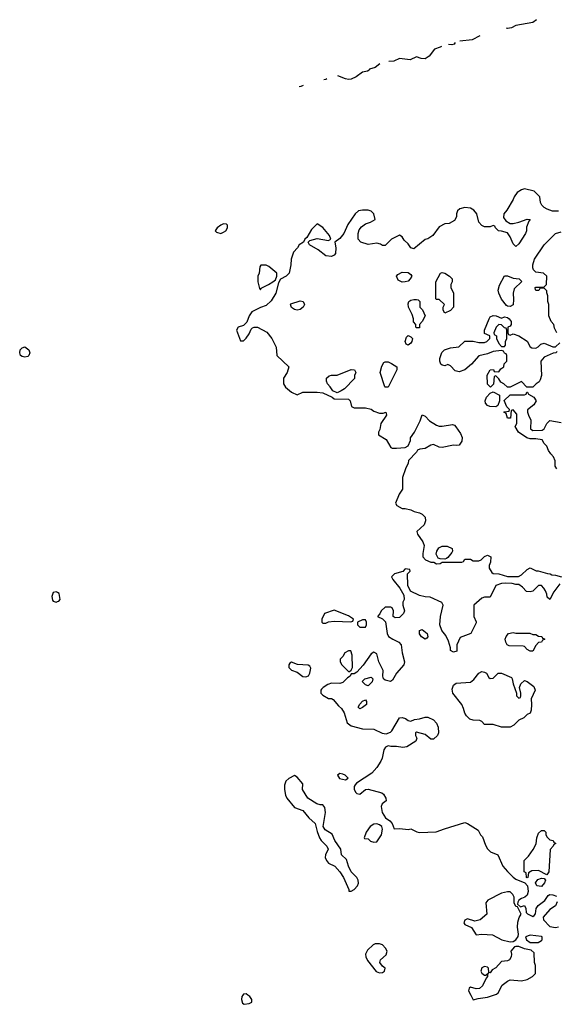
# Model space of a CAD drawing. Header units: inches. Extents: x 2601682 to 2755810, y 449311 to 584050.
# Tile 223 of 256: x 2619734 to 2623515, y 539935 to 546878. Entities that reach past the tile are written whole.
import ezdxf

# ---------------------------------------------------------------- set-up
doc = ezdxf.new("R2010")
doc.units = ezdxf.units.IN
doc.header["$MEASUREMENT"] = 0
for name, color, linetype in [('C6514', 7, 'Continuous'), ('C6523', 7, 'Continuous'), ('C6524', 7, 'Continuous')]:
    doc.layers.add(name, color=color, linetype=linetype)

msp = doc.modelspace()

# ---------------------------------------------------------------- linework, layer by layer
at = {"layer": 'C6514', "color": 2, "elevation": 34}
msp.add_lwpolyline([(2619770, 544499.6), (2619750, 544502.9), (2619739.3, 544510), (2619733.6, 544530), (2619737.6, 544550), (2619750, 544565.5), (2619770, 544572.4), (2619798.4, 544550), (2619804.4, 544530), (2619797.3, 544510), (2619790, 544503.7)], close=True, dxfattribs=at)
at = {"layer": 'C6514', "color": 2, "elevation": 38}
msp.add_lwpolyline([(2620000, 542838.3), (2619990, 542844), (2619970, 542839), (2619960.7, 542810), (2619965.2, 542785.2), (2619970, 542778), (2619990, 542771.3), (2620000, 542774.7)], dxfattribs=at)
at = {"layer": 'C6523', "color": 2, "elevation": 38}
for points in [[(2621305.5, 540000), (2621298, 539990), (2621295.5, 539970), (2621303.4, 539943.4), (2621315.3, 539935.3), (2621350, 539941), (2621368.9, 539951.1), (2621369.2, 539970), (2621355.1, 539990), (2621342.2, 540000)], [(2622912.5, 540000), (2622930, 539966), (2622964.1, 539975.9), (2623030, 539985.3), (2623073.4, 540000)]]:
    msp.add_lwpolyline(points, dxfattribs=at)
at = {"layer": 'C6524', "color": 2}
for points, elevation in [([(2623375.7, 546878.2), (2623350, 546858), (2623230, 546837), (2623198.4, 546821.6), (2623170, 546816.2)], 34), ([(2622976.7, 546765.5), (2622975.9, 546764.1), (2622922.8, 546737.2), (2622836, 546725.8)], 34), ([(2623170, 546816.2), (2623163.5, 546818.3)], 34), ([(2622705.1, 546688.8), (2622696.7, 546683.3), (2622657.3, 546670), (2622618.7, 546621.3), (2622590, 546602.7), (2622563.7, 546603.7), (2622530, 546616), (2622485.8, 546594.2), (2622410, 546605.1), (2622370, 546585.6), (2622335.2, 546584.4)], 34), ([(2622803.4, 546716.6), (2622795.2, 546704.8), (2622779.5, 546700.5), (2622754.9, 546702.9)], 34), ([(2622271.9, 546566.5), (2622239.3, 546540.7), (2622198, 546530), (2622196.9, 546523.1), (2622185.4, 546514.6), (2622150, 546508.7), (2622104.8, 546475.2), (2622070, 546459.5), (2622050, 546457), (2622030, 546460.7), (2621974.4, 546482.5)], 34), ([(2621731.7, 546413.9), (2621713.9, 546406.1), (2621703.1, 546405.8)], 34), ([(2621898.8, 546461.1), (2621890, 546457.4), (2621877.9, 546455.2)], 34), ([(2623530, 545528), (2623488.9, 545528.9), (2623450, 545542), (2623430, 545554), (2623414, 545570), (2623404, 545590), (2623398, 545630), (2623358, 545670), (2623290, 545685.2), (2623270, 545679), (2623239.8, 545660.2), (2623218, 545630), (2623210.7, 545609.3), (2623165.4, 545534.6), (2623144.7, 545510), (2623143.6, 545483.6), (2623159.6, 545459.6), (2623190, 545441), (2623210, 545441), (2623250, 545451), (2623310, 545471.3), (2623332, 545470), (2623322, 545458), (2623305.4, 545414.6), (2623304.7, 545390), (2623298, 545370), (2623250, 545298), (2623230, 545278), (2623210, 545298), (2623190, 545348), (2623170, 545375.3), (2623130, 545388), (2623108.4, 545388.4), (2623086, 545410), (2623082, 545422), (2623070, 545426), (2623050, 545418), (2623010, 545418), (2622990, 545426), (2622969.3, 545449.3), (2622955.3, 545510), (2622934.6, 545534.6), (2622910, 545548.7), (2622870, 545554), (2622835.3, 545544.7), (2622818, 545530), (2622811.3, 545510), (2622811.3, 545488.7), (2622796.9, 545463.1), (2622759.6, 545440.4), (2622730, 545438), (2622690, 545418), (2622644.5, 545355.5), (2622610, 545334), (2622590, 545328.7), (2622510, 545262), (2622489.3, 545269.3), (2622470, 545298), (2622443.1, 545323.1), (2622430, 545346), (2622410, 545358), (2622354, 545330), (2622310, 545286), (2622290, 545286), (2622276.4, 545296.4), (2622250, 545302), (2622190, 545293.2), (2622138, 545310), (2622118, 545330), (2622119, 545370), (2622124.7, 545395.3), (2622142, 545418), (2622170, 545438), (2622206, 545450), (2622238, 545470), (2622228.7, 545510), (2622210, 545528.7), (2622190, 545536), (2622150, 545536), (2622122, 545530), (2622098, 545510), (2622047.1, 545432.9), (2622018, 545370), (2621990, 545335.3), (2621954, 545310), (2621962, 545270), (2621958, 545230), (2621950, 545218), (2621930, 545208.7), (2621890, 545214), (2621836.2, 545256.2), (2621775.3, 545290), (2621766, 545310), (2621778, 545322), (2621830, 545336), (2621910, 545322), (2621926, 545330), (2621917.2, 545357.2), (2621870, 545414), (2621830, 545438), (2621790, 545398), (2621758, 545342), (2621742, 545330), (2621734, 545310), (2621702, 545290), (2621692, 545270), (2621662, 545238), (2621646, 545190), (2621644.7, 545150), (2621632, 545090), (2621612, 545070), (2621571.3, 545048.7), (2621558, 545022), (2621538.8, 544950), (2621505.2, 544894.8), (2621470, 544864), (2621430, 544849), (2621370, 544818), (2621350.9, 544789.1), (2621334, 544746), (2621310, 544722), (2621274, 544710), (2621262, 544690), (2621290, 544614), (2621310, 544614), (2621330, 544632), (2621350, 544662), (2621364.7, 544695.3), (2621374, 544706), (2621386, 544710), (2621410, 544711), (2621475.9, 544675.9), (2621511, 544630), (2621541, 544570), (2621544.7, 544510), (2621631.3, 544430), (2621618, 544390), (2621592, 544350), (2621591.6, 544311.6), (2621607.1, 544287.1), (2621650, 544252), (2621690, 544234), (2621730, 544252), (2621830, 544251.3), (2621870, 544246), (2621936, 544216), (2621950, 544204.7), (2622050, 544202), (2622062, 544190), (2622072, 544150), (2622090, 544141), (2622170, 544141), (2622210, 544131), (2622230, 544118), (2622270, 544104.7), (2622295.3, 544104.7), (2622314, 544110), (2622318, 544090), (2622278, 544030), (2622271.1, 543988.9), (2622262, 543970), (2622262, 543950), (2622316.9, 543916.9), (2622350, 543862), (2622358, 543858), (2622390, 543856), (2622450, 543862), (2622470, 543874), (2622488, 543910), (2622488.7, 543930), (2622515.3, 543970), (2622555.3, 544050), (2622570, 544091.3), (2622590, 544082), (2622622, 544050), (2622670, 544018), (2622690, 544011.3), (2622710, 544011), (2622783.5, 544023.5), (2622798, 544018), (2622807.9, 544007.9), (2622839.8, 543959.8), (2622851.1, 543931.1), (2622850, 543906), (2622830, 543878), (2622810, 543875.3), (2622790, 543879), (2622710, 543862), (2622690, 543864), (2622650, 543882), (2622630, 543878), (2622590, 543854), (2622554, 543850), (2622538, 543842), (2622530, 543828), (2622474, 543770), (2622472, 543750), (2622451.3, 543710), (2622432, 543650), (2622431.6, 543568.4), (2622406.8, 543533.2), (2622382, 543470), (2622391.6, 543451.6), (2622430, 543432), (2622450, 543432), (2622490, 543422), (2622514, 543410), (2622550, 543401), (2622570.6, 543390.6), (2622590.5, 543370.5), (2622594.4, 543345.6), (2622583.5, 543316.5), (2622532, 543270), (2622538, 543250), (2622575.3, 543195.3), (2622584.7, 543170), (2622574, 543114), (2622574, 543090), (2622594, 543070), (2622630, 543052), (2622652, 543052), (2622670, 543042), (2622696.4, 543043.6), (2622710, 543054), (2622850, 543054), (2622862, 543058), (2622870, 543074), (2622910, 543074), (2622930, 543062), (2622970, 543062), (2622986, 543070), (2623010, 543094), (2623030, 543102), (2623054, 543090), (2623052, 543052), (2623042, 543030), (2623042, 543010), (2623059.6, 542979.6), (2623070, 542972), (2623110, 542971.3), (2623170.9, 542950.9), (2623248.9, 542951.1), (2623270, 542964.7), (2623310, 543002), (2623330, 543012), (2623372.7, 542992.7), (2623387.3, 542992.7), (2623452.7, 542972.7), (2623471.6, 542971.6), (2623483.6, 542963.6), (2623510, 542962), (2623552, 542950)], 38), ([(2623518, 544670), (2623503.1, 544703.1), (2623498, 544730), (2623478, 544750), (2623462, 544790), (2623462, 544870), (2623455.3, 544890), (2623455.3, 544930), (2623447.3, 544952.7), (2623447.3, 544967.3), (2623430, 544986), (2623398, 544982), (2623391.1, 544968.9), (2623370, 544968.7), (2623367.3, 544972.7), (2623366, 544990), (2623370, 544992), (2623427.3, 544992.7), (2623446, 545010), (2623448, 545070), (2623426, 545090), (2623370, 545098), (2623354.6, 545114.6), (2623348.9, 545128.9), (2623348.7, 545150), (2623362, 545190), (2623428.7, 545290), (2623510, 545371.3), (2623550, 545382)], 38), ([(2623522, 544538), (2623511.6, 544528.4), (2623492.7, 544527.3), (2623430, 544498), (2623406, 544470), (2623411, 544370), (2623402, 544338), (2623394.8, 544325.2), (2623372, 544310), (2623350, 544286), (2623307.3, 544287.3), (2623270, 544326), (2623190, 544286), (2623170, 544286), (2623146, 544310), (2623123.1, 544323.1), (2623110, 544346), (2623090, 544366), (2623078, 544362), (2623071.6, 544308.4), (2623052, 544288), (2623030, 544308), (2623028.9, 544371.1), (2623048, 544410), (2623071.6, 544411.6), (2623078, 544398), (2623110, 544394), (2623123.1, 544416.9), (2623146, 544430), (2623148.4, 544451.6), (2623166, 544470), (2623166, 544510), (2623162, 544522), (2623150, 544526), (2623142, 544542), (2623130, 544546), (2623070, 544538), (2623030, 544522), (2622970, 544508.7), (2622918, 544450), (2622871.3, 544410), (2622830, 544394), (2622803.2, 544403.2), (2622770, 544438), (2622750, 544446), (2622730, 544438), (2622710, 544442), (2622702, 544450), (2622695.3, 544470), (2622695.3, 544490), (2622708.4, 544531.6), (2622726, 544550), (2622770, 544564.7), (2622828, 544572), (2622870, 544612), (2622930, 544612), (2622970, 544602), (2623010, 544602), (2623026, 544610), (2623046, 544630), (2623046, 544650), (2623010, 544666), (2623008, 544690), (2623042, 544770), (2623050, 544782), (2623070, 544791.3), (2623091.1, 544791.1), (2623130, 544774), (2623150, 544782), (2623170, 544778), (2623182, 544770), (2623198, 544750), (2623198, 544730), (2623190, 544718), (2623174, 544710), (2623174, 544670), (2623178, 544658), (2623190, 544654), (2623210, 544662), (2623252, 544650), (2623310.7, 544610.7), (2623331.6, 544571.6), (2623343.6, 544563.6), (2623370, 544562), (2623388.4, 544571.6), (2623406, 544590), (2623430, 544598), (2623490, 544572), (2623510, 544572), (2623540.4, 544599.6)], 38), ([(2623518, 543710), (2623508, 543730), (2623507.3, 543767.3), (2623496.4, 543796.4), (2623476.4, 543816.4), (2623460.2, 543840.2), (2623448, 543870), (2623429.1, 543889.1), (2623414.6, 543914.6), (2623370, 543922), (2623330, 543922), (2623308, 543930), (2623248.7, 543970), (2623226, 544010), (2623238, 544030), (2623236.4, 544096.4), (2623210, 544126), (2623198, 544122), (2623192.7, 544067.3), (2623170, 544068), (2623162, 544102), (2623146, 544110), (2623150, 544114), (2623182, 544118), (2623186, 544130), (2623167.3, 544147.3), (2623147.3, 544192.7), (2623190, 544234), (2623290, 544234), (2623302, 544238), (2623307.3, 544252.7), (2623312.7, 544252.7), (2623318, 544238), (2623356.9, 544216.9), (2623372, 544190), (2623356.9, 544163.1), (2623312.7, 544127.3), (2623312, 544110), (2623318, 544090), (2623335.3, 544055.3), (2623332.7, 543992.7), (2623350, 543982), (2623416.4, 543983.6), (2623430, 543994), (2623449.1, 544030.9), (2623470, 544051.3), (2623550, 544038)], 38), ([(2623539.6, 542900.4), (2623496.9, 542843.1), (2623470, 542788.7), (2623450, 542806), (2623447.3, 542827.3), (2623438, 542850), (2623428, 542870), (2623410, 542888), (2623390, 542888), (2623350.6, 542849.4), (2623330, 542844), (2623306, 542846), (2623276.5, 542876.5), (2623250, 542895.3), (2623230, 542895.3), (2623203.1, 542903.1), (2623155.3, 542904.7), (2623130, 542902), (2623090, 542888), (2623050, 542806), (2623010, 542806), (2622990, 542798), (2622934, 542750), (2622934, 542670), (2622951.3, 542631.3), (2622950, 542626), (2622912, 542550), (2622838, 542522), (2622814, 542470), (2622814, 542426), (2622790, 542418), (2622768.7, 542430), (2622768.4, 542448.4), (2622756.5, 542496.5), (2622735.5, 542535.5), (2622708.7, 542570), (2622695.3, 542610), (2622699, 542670), (2622718, 542750), (2622708.4, 542768.4), (2622627.3, 542807.3), (2622590, 542808), (2622550, 542818), (2622488.7, 542848.7), (2622468.7, 542888.7), (2622466, 542970), (2622486, 542990), (2622482, 543002), (2622450, 543006), (2622432.7, 542987.3), (2622374, 542970), (2622354, 542950), (2622362, 542930), (2622412, 542870), (2622439.6, 542819.6), (2622442, 542790), (2622434, 542770), (2622434, 542750), (2622444.7, 542710), (2622438, 542690), (2622410, 542662), (2622380.4, 542660.4), (2622366, 542670), (2622368, 542710), (2622358, 542730), (2622350, 542735.3), (2622310, 542735.3), (2622282, 542710), (2622272, 542688), (2622254, 542670), (2622290, 542654), (2622312, 542632), (2622322, 542550), (2622332, 542530), (2622362, 542510), (2622404.7, 542490), (2622422.8, 542470), (2622430, 542414), (2622444.9, 542350), (2622440.5, 542330), (2622388.2, 542270), (2622359.9, 542220.1), (2622347.3, 542212.7), (2622310, 542220.9), (2622297.2, 542230), (2622292.7, 542250), (2622296, 542290), (2622264, 542350), (2622250, 542406), (2622230, 542418), (2622210, 542406), (2622153.7, 542326.3), (2622110, 542278), (2622090, 542266), (2622070, 542266), (2622062, 542250), (2622042.5, 542237.5), (2622010, 542204), (2621990, 542197.2), (2621930, 542199.5), (2621904.7, 542190), (2621871.3, 542170), (2621861.4, 542158.6), (2621856, 542150), (2621856, 542130), (2621870, 542116), (2621910, 542092), (2621930, 542092), (2621943.6, 542083.6), (2621979.8, 542039.8), (2622002, 542022), (2622021, 541990), (2622040.7, 541920.7), (2622070, 541898), (2622150, 541877.3), (2622230, 541876), (2622287.5, 541847.5), (2622316.5, 541843.5), (2622346, 541854), (2622355.5, 541864.5), (2622410, 541954.8), (2622430, 541957.3), (2622451.3, 541950), (2622470, 541936), (2622490, 541931), (2622516.5, 541943.5), (2622550, 541947.3), (2622590, 541961), (2622610, 541961), (2622650, 541941), (2622670, 541918), (2622682.8, 541890), (2622686, 541850), (2622678, 541830), (2622650, 541806), (2622630, 541806), (2622590, 541837.2), (2622530, 541855.3), (2622522, 541850), (2622522, 541830), (2622531.3, 541811.3), (2622524.7, 541790), (2622462, 541750), (2622434.4, 541745.6), (2622390, 541752.7), (2622350, 541753.2), (2622330, 541759), (2622310.7, 541749.3), (2622298.8, 541730), (2622287.3, 541670), (2622279.1, 541650), (2622250, 541606), (2622214.2, 541565.8), (2622106, 541494), (2622096.9, 541483.1), (2622091.3, 541470), (2622091, 541450), (2622102.8, 541430), (2622110, 541421), (2622130, 541416), (2622169.4, 541450.6), (2622190, 541453.4), (2622285.8, 541425.8), (2622297.3, 541417.3), (2622313.4, 541390), (2622316, 541370), (2622287.3, 541350), (2622282, 541330), (2622287.9, 541287.9), (2622310.6, 541250.6), (2622341, 541230), (2622358.8, 541210), (2622371.6, 541171.6), (2622410, 541174), (2622473.2, 541166.8), (2622490, 541172), (2622531.1, 541151.1), (2622550, 541146.8), (2622669.3, 541150.7), (2622726.8, 541173.2), (2622870, 541218), (2622890, 541211), (2622963.6, 541163.6), (2622982, 541130), (2622995.3, 541115.3), (2623016.9, 541056.9), (2623031.1, 541031.1), (2623051.1, 541011.1), (2623102, 540990), (2623138, 540910), (2623170, 540871.3), (2623210, 540831.3), (2623230, 540818), (2623292.7, 540792.7), (2623311.6, 540771.6), (2623316, 540730), (2623310, 540706), (2623294, 540690), (2623270, 540682), (2623252, 540670), (2623243.6, 540656.4), (2623242, 540642), (2623262, 540622), (2623290, 540632), (2623301, 540610), (2623302.8, 540582.8), (2623313.2, 540573.2), (2623350, 540554.8), (2623359.5, 540560.5), (2623367.3, 540572.7), (2623374.2, 540610), (2623386.8, 540633.2), (2623433.7, 540666.3), (2623458.3, 540701.7), (2623470, 540708.5), (2623490, 540708.4), (2623516.8, 540696.8)], 38), ([(2620000, 542774.7), (2620010, 542778), (2620019, 542790), (2620011.7, 542831.7), (2620000, 542838.3)], 38), ([(2623522, 540658), (2623510.5, 540629.5), (2623470, 540602.7), (2623422, 540550), (2623425.5, 540530), (2623470, 540484.7), (2623510, 540478), (2623530, 540482)], 38), ([(2623073.4, 540000), (2623093.3, 540006.7), (2623104.5, 540015.5), (2623133.2, 540070), (2623170, 540098.8), (2623190, 540106.8), (2623270, 540101), (2623309.1, 540110.9), (2623348.4, 540131.6), (2623367.3, 540152.7), (2623368, 540210), (2623362, 540230), (2623359, 540299), (2623337.2, 540317.2), (2623290, 540325.6), (2623250, 540343.6), (2623230, 540343.7), (2623220.4, 540339.6), (2623194, 540310), (2623198.7, 540290), (2623196.9, 540270), (2623184.4, 540250), (2623170, 540241), (2623130, 540238), (2623090, 540193.2), (2623062, 540178), (2623050, 540158), (2623040.4, 540160.4), (2623038, 540190), (2623030, 540198), (2623010, 540201.2), (2622990, 540192.3), (2622983, 540170), (2622990, 540156), (2623010, 540141), (2623019, 540141), (2623038, 540158), (2623031.1, 540148.9), (2623031.1, 540131.1), (2623021.1, 540118.9), (2622995.3, 540064.7), (2622973.3, 540046.7), (2622950, 540044.5), (2622910, 540055.6), (2622900.7, 540050), (2622897.1, 540030), (2622912.5, 540000)], 38), ([(2621342.2, 540000), (2621330, 540009.4), (2621310, 540006), (2621305.5, 540000)], 38)]:
    msp.add_lwpolyline(points, dxfattribs=dict(at, elevation=elevation))
at = {"layer": 'C6524', "color": 2, "elevation": 38}
for points in [[(2621170, 545438), (2621150, 545429.3), (2621124, 545410), (2621111, 545390), (2621119.8, 545379.8), (2621150, 545370.7), (2621170, 545379.1), (2621185.2, 545390), (2621197.2, 545410), (2621199, 545430), (2621190, 545437.2)], [(2621470, 545148), (2621432.7, 545147.3), (2621425.4, 545134.6), (2621422, 545090), (2621412, 545070), (2621412, 545030), (2621423.6, 544983.6), (2621430, 544974), (2621435.3, 544984.7), (2621488, 545010), (2621518, 545030), (2621535.3, 545044.7), (2621546, 545070), (2621546, 545090), (2621490, 545138)], [(2622430, 545028), (2622401.2, 545041.2), (2622388.7, 545070), (2622398, 545082), (2622430, 545098.8), (2622470, 545096), (2622490, 545082), (2622498, 545070), (2622484.7, 545050), (2622470, 545035.3), (2622450, 545028.7)], [(2622730, 544808), (2622718, 544830), (2622718, 544850), (2622726, 544870), (2622690, 544906), (2622670, 544906), (2622666, 544910), (2622666, 545030), (2622698, 545090), (2622710, 545096), (2622730, 545091.3), (2622762, 545070), (2622782, 545050), (2622782, 545030), (2622772, 545010), (2622772, 544990), (2622791, 544950), (2622791.3, 544850), (2622770, 544828)], [(2623190, 544855.3), (2623170, 544858), (2623163.1, 544863.1), (2623130, 544908), (2623109.2, 544950), (2623105.2, 544970), (2623113.6, 545006.4), (2623150, 545072), (2623170, 545071.3), (2623210, 545056), (2623254, 545050), (2623271.1, 545031.1), (2623218.8, 544981.2), (2623210.8, 544950), (2623214, 544906), (2623210, 544868)], [(2621690, 544829.2), (2621670, 544834), (2621649.5, 544849.5), (2621642, 544870), (2621644.7, 544875.3), (2621710, 544894.8), (2621730.9, 544890.9), (2621741, 544870), (2621731, 544850), (2621710, 544834)], [(2622530, 544706), (2622526, 544710), (2622526, 544730), (2622508.7, 544748.7), (2622508.7, 544770), (2622500.2, 544800.2), (2622474, 544850), (2622470, 544874), (2622475.3, 544890), (2622490, 544901), (2622510, 544906), (2622530, 544904.7), (2622542, 544902), (2622554, 544890), (2622554, 544850), (2622572.7, 544832.7), (2622591.1, 544791.1), (2622570.9, 544749.1), (2622552, 544730), (2622550, 544706)], [(2623110, 544728), (2623092, 544710), (2623074, 544670), (2623078, 544658), (2623094, 544650), (2623094, 544630), (2623110, 544594), (2623130, 544574), (2623150, 544574), (2623158, 544582), (2623158, 544610), (2623166, 544630), (2623166, 544690), (2623162, 544702), (2623150, 544706), (2623130, 544726)], [(2622470, 544584), (2622458, 544590), (2622449, 544610), (2622460.2, 544639.8), (2622470, 544652), (2622490, 544642), (2622502, 544630), (2622498, 544610), (2622490, 544598)], [(2622310, 544286), (2622306, 544290), (2622273.2, 544390), (2622285.6, 544434.4), (2622300.2, 544459.8), (2622310, 544464.7), (2622330, 544464.7), (2622354.4, 544454.4), (2622391.3, 544430), (2622391.3, 544410), (2622330, 544286)], [(2621970, 544248), (2621941.2, 544261.2), (2621922, 544290), (2621902, 544310), (2621895.3, 544330), (2621895.3, 544350), (2621913.6, 544366.4), (2621930.9, 544370.9), (2621970, 544371), (2622070, 544411.3), (2622094, 544410), (2622102, 544390), (2622094, 544370), (2622092.7, 544347.3), (2622023.6, 544276.4), (2621999.8, 544260.2)], [(2623090, 544148), (2623046, 544150), (2623030, 544158), (2623015.3, 544175.3), (2623014, 544190), (2623023.2, 544216.8), (2623050, 544244.7), (2623070, 544254), (2623114, 544230), (2623114, 544190), (2623102, 544158)], [(2622730, 543075.3), (2622696.4, 543076.4), (2622682, 543082), (2622668.7, 543110), (2622672.7, 543130), (2622686.6, 543153.4), (2622710, 543166.8), (2622746.4, 543166.4), (2622782, 543150), (2622784.7, 543130), (2622779.8, 543120.2), (2622750, 543086), (2622742, 543078)], [(2621950, 542715.3), (2621882, 542690), (2621862, 542650), (2621862, 542630), (2621870, 542622), (2621890, 542622), (2621908.7, 542631.3), (2621950, 542638), (2622067.3, 542632.7), (2622082, 542638), (2622086, 542650), (2622050, 542675.3)], [(2622170, 542646), (2622150, 542646), (2622114, 542630), (2622114, 542610), (2622130, 542594), (2622170, 542594), (2622178, 542610), (2622178, 542630)], [(2622590, 542509), (2622565.6, 542525.6), (2622550, 542548), (2622550, 542572), (2622570, 542578), (2622604.7, 542550), (2622610, 542526), (2622603.6, 542516.4)], [(2623350, 542542), (2623370, 542542), (2623390, 542532), (2623414, 542530), (2623418, 542518), (2623432.7, 542512.7), (2623432.7, 542507.3), (2623418, 542502), (2623411.6, 542488.4), (2623390, 542486), (2623370, 542466), (2623350, 542426), (2623330, 542426), (2623310, 542438), (2623290, 542458), (2623280.4, 542460.4), (2623182, 542462), (2623169.2, 542469.2), (2623159, 542490), (2623154, 542510), (2623162, 542530), (2623178, 542550), (2623210, 542558), (2623230, 542552), (2623328.4, 542551.6)], [(2622050, 542428), (2622025.4, 542414.6), (2622011.1, 542388.9), (2621992, 542370), (2621992, 542350), (2622004.7, 542330), (2622050, 542282), (2622058, 542282), (2622070, 542292), (2622079, 542310), (2622077.2, 542397.2), (2622067.3, 542427.3)], [(2621650, 542348.7), (2621638, 542342), (2621631.3, 542330), (2621631.3, 542310), (2621650, 542291.3), (2621690, 542277.3), (2621730, 542246.8), (2621750, 542244), (2621769.3, 542250.7), (2621779.3, 542270), (2621784.7, 542304.7), (2621779.3, 542319.3), (2621765.6, 542325.6), (2621692.1, 542332.1)], [(2622190, 542182), (2622170, 542188), (2622148, 542212), (2622166, 542230), (2622210, 542242), (2622222, 542230), (2622218, 542210)], [(2623050, 542232), (2623070, 542234), (2623106, 542270), (2623130, 542271), (2623198.8, 542238.8), (2623204.7, 542230), (2623210, 542194), (2623234, 542130), (2623234, 542110), (2623250, 542094), (2623262, 542098), (2623266, 542110), (2623266, 542130), (2623255.3, 542170), (2623264.7, 542195.3), (2623290, 542218), (2623310, 542211.3), (2623355.9, 542175.9), (2623366, 542150), (2623338, 542090), (2623341, 542050), (2623338, 542010), (2623331.6, 541988.4), (2623310, 541978), (2623285.4, 541954.6), (2623250, 541938), (2623216.9, 541903.1), (2623190, 541889), (2623129.4, 541889.4), (2623070, 541908.7), (2623010, 541908), (2622989.1, 541929.1), (2622976, 541936), (2622930, 541938), (2622906.2, 541946.2), (2622881.2, 541970), (2622870, 541988.7), (2622862, 542022), (2622849.2, 542050), (2622786, 542130), (2622781.5, 542158.5), (2622790, 542184.7), (2622810, 542198.8), (2622910, 542206.8), (2622934.8, 542225.2), (2622969, 542270), (2622990, 542281), (2623010, 542278), (2623022, 542270), (2623039.6, 542239.6)], [(2622130, 542018), (2622118, 542030), (2622130, 542052), (2622150, 542072), (2622170, 542082), (2622178, 542070), (2622178, 542050), (2622150, 542028.7)], [(2621670, 541548), (2621630, 541528.7), (2621610, 541508), (2621599.8, 541480.2), (2621598.8, 541450), (2621606.8, 541410), (2621616, 541390), (2621670, 541322.8), (2621730, 541302.8), (2621770, 541250.8), (2621816, 541210), (2621830, 541154), (2621846.8, 541110), (2621858.8, 541090), (2621897.3, 541050), (2621906.8, 541030), (2621888, 540990), (2621886, 540970), (2621895.5, 540950), (2621910.8, 540930), (2621954, 540910), (2621990.5, 540870.5), (2622014.8, 540830), (2622054, 540746), (2622054, 540734), (2622070, 540732), (2622090, 540746), (2622114, 540770), (2622121.2, 540790), (2622119, 540810), (2622108.7, 540830), (2622069.5, 540869.5), (2622049.6, 540909.6), (2622036.1, 540956.1), (2622001.2, 540990), (2621997.6, 541030), (2621954, 541090), (2621934.5, 541134.5), (2621886.3, 541166.3), (2621873.2, 541190), (2621887.5, 541287.5), (2621883.7, 541323.7), (2621870, 541342), (2621850, 541342.7), (2621828, 541350), (2621764, 541390), (2621726, 541450), (2621728, 541490), (2621690, 541538)], [(2621990, 541562), (2621972, 541550), (2621987.9, 541527.9), (2622030, 541518), (2622048, 541530), (2622028, 541550), (2622010, 541559)], [(2622250, 541207), (2622230, 541204.5), (2622204, 541190), (2622176, 541150), (2622162, 541110), (2622163.6, 541103.6), (2622190, 541102), (2622206.4, 541086.4), (2622230, 541078), (2622250, 541082), (2622284, 541130), (2622289.3, 541170), (2622285.2, 541190), (2622270, 541200.9)], [(2623448, 540848), (2623390, 540878), (2623343.6, 540876.4), (2623318, 540862), (2623314, 540830), (2623310, 540826), (2623306, 540830), (2623302, 540862), (2623288, 540870), (2623288, 540950), (2623320.2, 540979.8), (2623352.9, 541027.1), (2623372.5, 541067.5), (2623379, 541110), (2623390, 541142), (2623410, 541162), (2623430, 541162), (2623442, 541150), (2623442, 541130), (2623450, 541114), (2623470, 541094), (2623494, 541090), (2623498, 541078), (2623512, 541070), (2623498, 541062), (2623494, 541050), (2623472, 541028), (2623462, 540870)], [(2623410, 540766.6), (2623378, 540770), (2623368.4, 540791.6), (2623384, 540816), (2623410, 540824.7), (2623430, 540822), (2623438, 540810), (2623431.6, 540791.6)], [(2623190, 540728), (2623170, 540728), (2623130, 540718), (2623032, 540670), (2623018, 540650), (2623024.7, 540570), (2622978, 540530), (2622941.5, 540521.5), (2622890, 540539), (2622870, 540528), (2622862.8, 540510), (2622870, 540498), (2622917.6, 540477.6), (2622950, 540424.7), (2622990, 540430.7), (2623064.5, 540424.5), (2623130.5, 540390.5), (2623190, 540376.3), (2623210, 540377.3), (2623230, 540390.8), (2623245.6, 540414.4), (2623247.8, 540430), (2623241.6, 540478.4), (2623244.4, 540515.6), (2623252.7, 540547.3), (2623268, 540570), (2623242, 540622), (2623230, 540626), (2623218, 540650), (2623218, 540690), (2623208, 540710)], [(2622270, 540362.9), (2622238, 540362), (2622224.5, 540355.5), (2622183.6, 540316.4), (2622170.4, 540290), (2622172.4, 540270), (2622184.6, 540244.6), (2622246, 540166), (2622270, 540158), (2622290, 540158.8), (2622304, 540170), (2622308.7, 540190), (2622290, 540204), (2622272.3, 540230), (2622275.1, 540250), (2622316.2, 540283.8), (2622324.2, 540310), (2622312.3, 540332.3), (2622290, 540353.6)], [(2623330, 540422.7), (2623298, 540410), (2623306, 540390), (2623330, 540371.3), (2623388.4, 540371.6), (2623410, 540384.7), (2623415.3, 540390), (2623415.3, 540410), (2623410, 540413.2)]]:
    msp.add_lwpolyline(points, close=True, dxfattribs=at)

doc.saveas('drawing.dxf')
